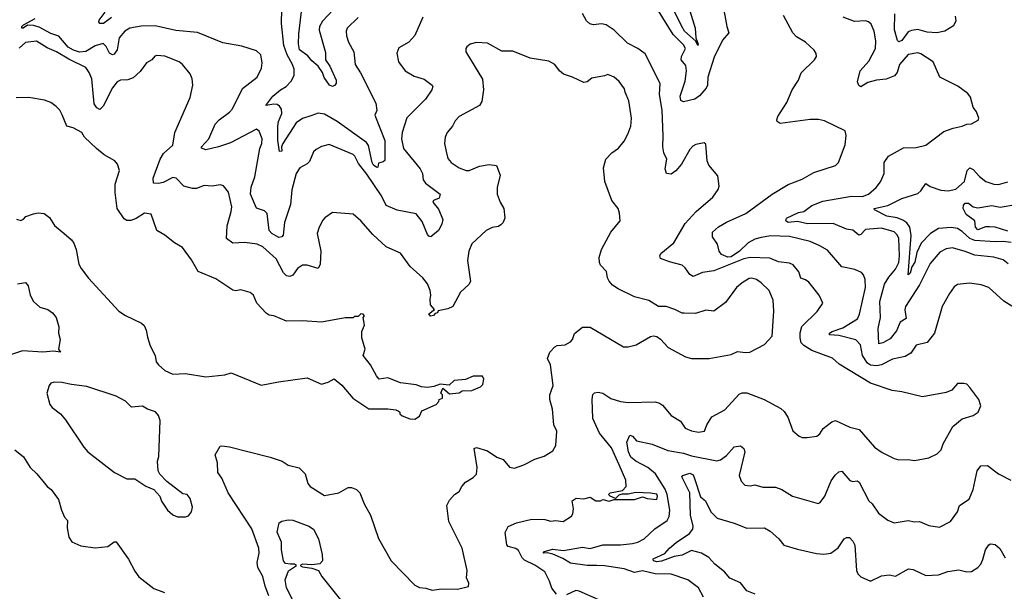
# Model space of a CAD drawing. Extents: x 1443846 to 1577407, y 839182 to 927291.
# Tile 193 of 256: x 1487488 to 1493712, y 895283 to 898898. Entities that reach past the tile are written whole.
import ezdxf

# ---------------------------------------------------------------- set-up
doc = ezdxf.new("R2010")
doc.units = 0

msp = doc.modelspace()

# ---------------------------------------------------------------- linework, layer by layer
at = {"layer": '0CON20XD'}
for points in [[(1491724.2, 898955), (1491757.5, 898845), (1491762.5, 898782.5), (1491777.4, 898742.6), (1491775, 898734.5), (1491762.5, 898762.5), (1491690.7, 898825), (1491670.3, 898860.3), (1491559.4, 899089.4)], [(1491931.4, 899005), (1491958, 898855), (1491971.2, 898815), (1491931.3, 898768.7), (1491878.1, 898661.9), (1491838.7, 898535), (1491835.4, 898485), (1491827.3, 898465), (1491785, 898416.4), (1491755, 898394.5), (1491685, 898378.8), (1491666.1, 898386.1), (1491662.5, 898415), (1491695, 898510), (1491701.9, 898575), (1491698.9, 898608.9), (1491668.2, 898645), (1491671.2, 898665), (1491696.8, 898715), (1491685, 898738.2), (1491619, 898805), (1491525, 898954.4)], [(1488067.8, 898912.2), (1488018, 898875), (1487995, 898874.3), (1487988, 898885), (1487990, 898895), (1488027.3, 898945)], [(1489628, 898912), (1489557.5, 898845), (1489551.4, 898825), (1489554.5, 898795), (1489565.6, 898755), (1489600, 898695), (1489609.5, 898615), (1489642.7, 898562.7), (1489739.8, 898369.8), (1489745.5, 898324.5), (1489733.8, 898295), (1489796.3, 898135), (1489795, 898007.5), (1489785, 897998.8), (1489755, 897991.2), (1489752.5, 897965), (1489745, 897962.5), (1489725, 897978.9), (1489717, 897995), (1489693.2, 898103.2), (1489680.9, 898120.9), (1489494.6, 898255), (1489415, 898301.2), (1489375, 898307.7), (1489329, 898291), (1489275, 898272.9), (1489234.6, 898245), (1489151.8, 898115), (1489143.8, 898095), (1489144.1, 898065.9), (1489130.8, 898065), (1489118.7, 898135), (1489119.4, 898225), (1489124.1, 898255), (1489144.3, 898305), (1489143.2, 898333.2), (1489131.2, 898351.2), (1489115, 898361.2), (1489095, 898363.8), (1489043.3, 898355), (1489088.5, 898415), (1489136.7, 898455), (1489172.2, 898475), (1489205, 898508.9), (1489222.7, 898545), (1489222, 898585), (1489212.2, 898615), (1489177.7, 898675), (1489158.3, 898735), (1489143.9, 898875), (1489144.4, 898965)], [(1489470.1, 898959.9), (1489401.1, 898888.9), (1489383.7, 898855), (1489381.5, 898831.5), (1489420.9, 898690.9), (1489421.8, 898645), (1489448.9, 898605), (1489487.9, 898515), (1489488.5, 898495), (1489478.7, 898481.3), (1489465, 898475.5), (1489446.9, 898485), (1489412.3, 898532.3), (1489402.9, 898565), (1489375, 898604), (1489335, 898638), (1489309.8, 898669.8), (1489257, 898707), (1489250.8, 898745), (1489251.5, 898808.5), (1489269.9, 898950.1)], [(1490881.2, 895265), (1490852.3, 895302.3), (1490837.8, 895347.8), (1490807.5, 895405), (1490745, 895448.9), (1490679.5, 895479.5), (1490664.5, 895495), (1490641.2, 895541.2), (1490625, 895552.7), (1490575.4, 895565.4), (1490566.2, 895576.2), (1490556.2, 895655), (1490575, 895692), (1490627.5, 895715), (1490725, 895740), (1490806.7, 895736.7), (1490845, 895725.6), (1490875, 895730), (1490922.5, 895725), (1490975, 895758.8), (1490985, 895772), (1490989.5, 895805), (1490981.1, 895855), (1491005, 895871.9), (1491055, 895868.1), (1491095, 895877.5), (1491130, 895855), (1491160, 895855), (1491175, 895862.5), (1491215, 895851.9), (1491245, 895862.5), (1491375, 895864.2), (1491425, 895880), (1491455, 895870), (1491515, 895864.4), (1491520, 895885), (1491515, 895897.3), (1491475, 895904.2), (1491383.3, 895906.7), (1491335, 895896.7), (1491295, 895897.5), (1491275, 895890), (1491255, 895870), (1491220, 895885), (1491210, 895895), (1491220, 895905), (1491298.8, 895921.2), (1491321.2, 895945), (1491320, 895985), (1491276.9, 896083.1), (1491229.4, 896189.4), (1491153.4, 896283.4), (1491111.8, 896375), (1491107.1, 896495), (1491111.7, 896528.3), (1491121.5, 896538.5), (1491145, 896541.5), (1491174.4, 896535.6), (1491225, 896502.3), (1491285, 896482.3), (1491335, 896476.5), (1491505, 896480.8), (1491533.2, 896473.2), (1491550.9, 896460.9), (1491605, 896395.7), (1491665, 896358), (1491695.5, 896315.5), (1491735, 896297.8), (1491778.7, 896288.7), (1491816.2, 896295), (1491831.1, 896335), (1491863.7, 896386.3), (1491945, 896431.4), (1492035, 896530), (1492055, 896538), (1492085, 896538.8), (1492193.8, 896495), (1492299.4, 896439.4), (1492320.5, 896420.5), (1492344.3, 896384.3), (1492375, 896297.5), (1492414.1, 896264.1), (1492435, 896256.2), (1492465, 896256.2), (1492527.5, 896265), (1492545, 896278.8), (1492567.1, 896312.9), (1492621.2, 896355), (1492645, 896362.2), (1492735, 896320), (1492795, 896305.8), (1492891.2, 896195), (1492940.7, 896160.7), (1493015, 896122), (1493045, 896114), (1493105, 896116.2), (1493145, 896110), (1493233.9, 896126.1), (1493287.3, 896152.7), (1493312.3, 896177.7), (1493326, 896215), (1493386, 896325), (1493445, 896373.3), (1493515, 896393.8), (1493547.5, 896415), (1493562.5, 896455), (1493550, 896495), (1493495, 896572.5), (1493475, 896592.5), (1493457, 896597), (1493415, 896596.7), (1493380, 896555), (1493345, 896539.2), (1493195, 896512.9), (1493065, 896544.4), (1493002.4, 896552.4), (1492865, 896600), (1492668.5, 896718.5), (1492625, 896757.8), (1492495, 896805.8), (1492445, 896837.3), (1492428.6, 896855), (1492421.6, 896885), (1492421.6, 896918.4), (1492432.9, 896957.1), (1492528.5, 897051.5), (1492565.6, 897105.6), (1492540.8, 897155), (1492477, 897237), (1492455, 897252.5), (1492425, 897262.5), (1492413.7, 897303.7), (1492377.9, 897347.9), (1492355, 897357.8), (1492285, 897366.4), (1492229.3, 897389.3), (1492104.8, 897394.8), (1492065.5, 897385), (1491875, 897309.2), (1491805, 897299.5), (1491745, 897273.3), (1491725, 897285.5), (1491695, 897329.4), (1491675.9, 897345.9), (1491595, 897366), (1491538.5, 897388.5), (1491533.8, 897405), (1491540, 897420), (1491623.4, 897486.6), (1491695, 897608.1), (1491765, 897685.8), (1491870, 897775), (1491903.3, 897825), (1491910, 897845), (1491900.7, 897910.7), (1491845, 897977.5), (1491833.3, 898005), (1491825, 898110), (1491815, 898120), (1491761.7, 898108.3), (1491742.3, 898097.7), (1491725, 898076.7), (1491670.8, 897985), (1491635, 897942), (1491605, 897920.8), (1491576.1, 897926.1), (1491567.5, 897955), (1491578.9, 898015), (1491560, 898055), (1491553.3, 898093.3), (1491556.4, 898163.6), (1491549.4, 898325), (1491532.2, 898425), (1491536.9, 898495), (1491441.5, 898681.5), (1491395, 898716.9), (1491329.9, 898749.9), (1491245, 898832.1), (1491195.8, 898865.8), (1491165, 898871.8), (1491115, 898865.4), (1491092.5, 898872.5), (1491071.8, 898891.8), (1491045, 898936.7)], [(1493400.3, 898920.3), (1493405, 898890), (1493390.3, 898859.7), (1493336.7, 898825), (1493285, 898815.4), (1493225, 898818.5), (1493165, 898835.5), (1493125, 898829.3), (1493105, 898820.9), (1493065, 898766.8), (1493045, 898757.1), (1493037.2, 898767.2), (1493017.9, 898835), (1493019.5, 898935)], [(1490035.3, 898914.7), (1489985, 898798), (1489948, 898755), (1489885, 898720), (1489872.7, 898687.3), (1489882.4, 898632.4), (1489923.8, 898575), (1489982, 898542), (1490045, 898521.4), (1490095.8, 898485), (1490099.2, 898475), (1490092.9, 898455), (1490052.9, 898395), (1489935, 898277.5), (1489904.7, 898185.3), (1489901.8, 898145), (1489914.2, 898084.3), (1490019.4, 897955), (1490033.1, 897925), (1490039.4, 897885), (1490052.2, 897865), (1490146, 897795), (1490139.7, 897770.3), (1490103.3, 897755), (1490098.8, 897745), (1490135, 897698.8), (1490162.2, 897635), (1490155.6, 897605), (1490135.8, 897565), (1490086.2, 897523.8), (1490075, 897528), (1490065, 897538.8), (1490032.2, 897622.2), (1489995, 897670), (1489875, 897694.4), (1489805, 897723.3), (1489774.7, 897785), (1489681.8, 897921.8), (1489628.7, 897988.7), (1489607.1, 898035), (1489595, 898046.2), (1489445, 898108.9), (1489395, 898095.6), (1489362.4, 898077.6), (1489345, 898063.3), (1489319.1, 898000.9), (1489305, 897986), (1489257.9, 897962.1), (1489235.5, 897925), (1489207.4, 897822.6), (1489200.3, 897729.7), (1489162, 897615), (1489154.2, 897535), (1489145, 897524.4), (1489125, 897520), (1489082.1, 897545), (1489065, 897564.5), (1489052.4, 897672.4), (1489035, 897690), (1488985, 897705.8), (1488946.7, 897795), (1488952, 897838), (1488974.5, 897905), (1489006.6, 898083.4), (1489017.9, 898115), (1489020.5, 898145), (1489002.7, 898192.7), (1488985, 898205.8), (1488820.6, 898119.4), (1488745, 898093.8), (1488665, 898075.8), (1488636.7, 898085), (1488638, 898095), (1488682.9, 898145), (1488723.6, 898236.4), (1488748.9, 898265), (1488815, 898313.8), (1488832.3, 898335), (1488897.2, 898462.8), (1488990, 898535), (1489017.4, 898592.6), (1489020.6, 898625), (1489012.5, 898675), (1488985, 898702), (1488891.2, 898731.2), (1488772.8, 898752.8), (1488612.7, 898817.3), (1488475, 898829.3), (1488345, 898859.1), (1488255, 898856.7), (1488185, 898843.7), (1488152, 898825), (1488116.9, 898783.1), (1488105, 898708), (1488085, 898680), (1488075, 898676.9), (1488055, 898687.1), (1488035, 898729.2), (1488015, 898746.9), (1487965, 898732.1), (1487905, 898697.6), (1487865, 898693.7), (1487827.9, 898705), (1487794.1, 898725), (1487734.8, 898794.8), (1487685, 898810.3), (1487610.2, 898850.2), (1487575, 898862.1), (1487536.9, 898863.1), (1487510, 898845), (1487500.8, 898845), (1487501.5, 898855), (1487512.2, 898865), (1487585, 898904.7)], [(1492834.5, 897205), (1492832.5, 897255), (1492821.2, 897285), (1492808.8, 897298.8), (1492767.5, 897317.5), (1492685, 897334.3), (1492595, 897440.8), (1492545, 897468.8), (1492485, 897495.4), (1492355, 897527.1), (1492235, 897530.7), (1492175, 897521.4), (1492135, 897509.5), (1492092.8, 897487.2), (1492038.9, 897435), (1491985, 897398), (1491965, 897395.8), (1491923.2, 897413.2), (1491908.5, 897435), (1491898.3, 897478.3), (1491866.7, 897525), (1491867.8, 897555), (1491905, 897588.8), (1491955, 897618), (1492078.5, 897671.5), (1492245, 897794.3), (1492345, 897855.5), (1492435, 897888.5), (1492508.2, 897931.8), (1492645, 897976), (1492664.2, 897995.8), (1492705, 898107.5), (1492713.1, 898165), (1492705.6, 898195.6), (1492575, 898258), (1492536.8, 898266.8), (1492485, 898266.5), (1492295, 898242.5), (1492276.7, 898255), (1492273.8, 898265), (1492280, 898285), (1492336.9, 898375), (1492370, 898455), (1492411.4, 898515), (1492428.5, 898561.5), (1492511.2, 898645), (1492523.8, 898665), (1492522, 898685), (1492510, 898705), (1492456.2, 898756.2), (1492399.3, 898789.3), (1492374.6, 898814.6), (1492315.5, 898925.5)], [(1493735.5, 897355), (1493705, 897379.6), (1493645, 897395.9), (1493525, 897407.8), (1493465, 897432.9), (1493385.3, 897455.3), (1493345, 897447.9), (1493305, 897427.3), (1493243.4, 897356.6), (1493175, 897221.4), (1493087.6, 897085), (1493082.8, 897062.8), (1493091.2, 897008.8), (1493053.3, 896985), (1493030, 896930), (1492991.1, 896878.9), (1492945, 896854), (1492918.6, 896848.6), (1492915.5, 896945), (1492930, 897015), (1492925.3, 897115), (1492955, 897225.6), (1492980.9, 897269.1), (1493025, 897319.6), (1493045, 897361.4), (1493049.4, 897405), (1493044.2, 897515), (1493035, 897538.2), (1493015, 897556.1), (1492935, 897579.1), (1492835, 897571.5), (1492805, 897539.4), (1492793.3, 897535), (1492755, 897566.5), (1492715, 897572.5), (1492629.7, 897609.7), (1492467.7, 897607.7), (1492405, 897621.1), (1492345, 897615.7), (1492330.8, 897625), (1492335, 897642.5), (1492411.9, 897678.1), (1492444.6, 897685.4), (1492495, 897723.3), (1492565, 897750.5), (1492745, 897781.2), (1492815, 897780.8), (1492854.4, 897795), (1492902.9, 897837.1), (1492928.3, 897871.7), (1492952.5, 897925), (1492952, 897995), (1492980.8, 898035), (1493075, 898087.5), (1493155, 898090.8), (1493216.7, 898105), (1493328.9, 898191.1), (1493387.7, 898212.3), (1493445.4, 898224.6), (1493475, 898238), (1493505, 898240), (1493547, 898263), (1493550, 898275), (1493536.7, 898315), (1493514.1, 898344.1), (1493497.9, 898407.9), (1493481.3, 898431.3), (1493417.6, 898477.6), (1493305, 898534.2), (1493261.3, 898631.3), (1493185, 898682.9), (1493165, 898689.2), (1493105, 898678.9), (1493050, 898615), (1493035.5, 898564.5), (1493017.4, 898542.6), (1492965, 898522.2), (1492905, 898515.3), (1492850.1, 898499.9), (1492805, 898474.4), (1492791.4, 898481.4), (1492783.9, 898505), (1492800.6, 898575), (1492855.5, 898635), (1492897.8, 898715), (1492900, 898765), (1492889.1, 898825), (1492870, 898870), (1492854.4, 898884.4)], [(1492854.4, 898884.4), (1492835, 898890.8), (1492765, 898886), (1492693.6, 898913.6)], [(1488955, 895678), (1488806.3, 895906.3), (1488765, 895997.5), (1488740, 896035), (1488738.8, 896095), (1488723.9, 896146.1), (1488755, 896200), (1488765, 896202.5), (1488815, 896196.7), (1489071.2, 896131.2), (1489147.5, 896105), (1489185, 896080), (1489254, 896064), (1489292.9, 896025), (1489310, 895965), (1489324.2, 895945), (1489415, 895888.8), (1489505, 895906), (1489565, 895938.8), (1489585, 895938.8), (1489617.7, 895927.7), (1489638.8, 895905), (1489665.8, 895835), (1489704.4, 895764.4), (1489755.8, 895615.8), (1489836, 895475), (1489985, 895322.5), (1490015, 895307.5), (1490055, 895303.3), (1490095, 895290), (1490155, 895298.8), (1490255, 895296.7), (1490325, 895312.5), (1490326.2, 895335), (1490313, 895367), (1490316.2, 895415), (1490285.7, 895555), (1490201.4, 895725), (1490188, 895825), (1490205, 895860), (1490236.7, 895895), (1490266.7, 895915), (1490282, 895945), (1490306.4, 895973.6), (1490355, 896002.5), (1490375, 896023.8), (1490380, 896065), (1490360, 896185), (1490375, 896191.4), (1490445, 896171.5), (1490505, 896131.4), (1490545, 896115.8), (1490585, 896068), (1490615, 896062.5), (1490675, 896082), (1490745, 896118.8), (1490803, 896137), (1490857.9, 896172.1), (1490876.2, 896205), (1490884.2, 896295), (1490864.3, 896335), (1490855.6, 896435), (1490838, 896495), (1490839.2, 896525), (1490860.5, 896585), (1490844.3, 896714.3), (1490824, 896756), (1490838.8, 896795), (1490871.2, 896828.8), (1490885, 896837.1), (1490935, 896842.5), (1490970.3, 896859.7), (1490982, 896875), (1490995.9, 896914.1), (1491045, 896953.3), (1491095, 896952.5), (1491305, 896828.8), (1491335, 896828), (1491385, 896842), (1491475, 896893.8), (1491495, 896898), (1491515, 896893.8), (1491538.3, 896878.3), (1491586.7, 896825), (1491696.6, 896766.6), (1491735, 896754.5), (1491845.5, 896754.5), (1491985, 896780), (1492025, 896799.2), (1492075, 896792.5), (1492104.2, 896795.8), (1492195, 896843.3), (1492244.3, 896895.7), (1492255.4, 897055), (1492250.4, 897125), (1492225.7, 897185.7), (1492175, 897234.3), (1492145, 897254.4), (1492115, 897262.9), (1492098.8, 897261.2), (1492055, 897234), (1492020, 897205), (1491949.7, 897110.3), (1491875, 897054.3), (1491825, 897060.8), (1491760.7, 897039.3), (1491687.7, 897042.3), (1491675, 897041.2), (1491630, 897065), (1491575, 897084.2), (1491525, 897084.2), (1491465, 897122), (1491375, 897146), (1491270, 897195), (1491235, 897220), (1491214.4, 897244.4), (1491204, 897265), (1491198, 897305), (1491159.2, 897345), (1491152.1, 897362.1), (1491150, 897395), (1491166, 897445), (1491225.6, 897554.4), (1491283, 897627), (1491280, 897675), (1491271.2, 897705), (1491232, 897755), (1491185.7, 897875), (1491178.3, 897961.7), (1491192, 898015), (1491231.2, 898055), (1491273.8, 898085), (1491309.3, 898130.7), (1491333.1, 898175), (1491350.5, 898225), (1491354.5, 898275), (1491338.1, 898385), (1491315, 898440), (1491310.3, 898460.3), (1491277.6, 898507.6), (1491245.5, 898535.5), (1491205, 898552.5), (1491185, 898542.5), (1491105, 898527.5), (1491075.9, 898504.1), (1491055, 898501.2), (1490982.5, 898535), (1490925, 898554), (1490900, 898575), (1490870, 898615), (1490832.5, 898635), (1490715, 898655.6), (1490605, 898700), (1490535, 898700), (1490445, 898748.8), (1490375, 898753.3), (1490335, 898742.5), (1490313.9, 898726.1), (1490307.5, 898715), (1490307.5, 898695), (1490412.5, 898522.5), (1490418.9, 898455), (1490408.7, 898381.3), (1490395, 898356), (1490266.7, 898285), (1490241.3, 898258.7), (1490224.4, 898225.6), (1490190.8, 898185), (1490177.1, 898155), (1490172.9, 898115), (1490184.4, 898064.4), (1490195, 898020), (1490215, 897995.8), (1490265, 897962), (1490310, 897945), (1490330, 897945), (1490395, 897972), (1490455, 897983.3), (1490502.5, 897975), (1490525.6, 897915.6), (1490506.8, 897836.8), (1490506.4, 897795), (1490524.4, 897745), (1490548.9, 897705), (1490555.5, 897645), (1490543.7, 897616.3), (1490529.3, 897600.7), (1490515, 897590.8), (1490475, 897584), (1490435.6, 897564.4), (1490345, 897480), (1490326, 897435), (1490319.2, 897375), (1490337, 897243), (1490327.6, 897222.4), (1490274.4, 897175), (1490225, 897083.3), (1490195, 897068.8), (1490133.3, 897056.7), (1490130, 897045), (1490115, 897040), (1490103.6, 897026.4), (1490085, 897023.8), (1490075, 897037.5), (1490110, 897065), (1490084.6, 897094.6), (1490082.6, 897127.4), (1490087.3, 897155), (1490082.9, 897185), (1490066.6, 897226.6), (1490037.1, 897265), (1489956.8, 897336.8), (1489895, 897421.2), (1489805, 897461.4), (1489720, 897540), (1489645, 897626.2), (1489595, 897667.5), (1489465, 897678.8), (1489416.2, 897645), (1489405, 897630), (1489380.8, 897585), (1489368.6, 897545), (1489391.2, 897435), (1489387.8, 897352.2), (1489375, 897324.3), (1489305, 897345.6), (1489275, 897345.8), (1489245, 897324.2), (1489215, 897283.1), (1489195, 897274.3), (1489175, 897277.1), (1489155, 897297.5), (1489109.1, 897385), (1489025, 897462.1), (1488988, 897478), (1488911.7, 897488.3), (1488835, 897484.5), (1488795.7, 897515), (1488800, 897595), (1488825.3, 897685), (1488828, 897715), (1488807.6, 897807.6), (1488777, 897847), (1488755, 897854.2), (1488705, 897845.7), (1488655, 897849.4), (1488605, 897831.3), (1488579.6, 897829.6), (1488525, 897845.6), (1488477.5, 897895), (1488455, 897900.5), (1488395, 897867.5), (1488365, 897861.8), (1488333.8, 897865), (1488332.5, 897895), (1488375.4, 898015), (1488397.7, 898052.3), (1488456.4, 898105), (1488467.8, 898185), (1488564.5, 898405.5), (1488583.1, 898485), (1488578.6, 898525), (1488565, 898556.2), (1488518, 898615), (1488495, 898631.4), (1488405, 898667.1), (1488355, 898671.2), (1488342.5, 898667.5), (1488323.8, 898645), (1488289.2, 898625), (1488250.2, 898569.8), (1488205, 898530.6), (1488171.7, 898518.3), (1488125, 898514.6), (1488105, 898504.4), (1488075, 898466.9), (1488015, 898350.8), (1487995, 898330.8), (1487975, 898340.8), (1487959.1, 898365), (1487943.1, 898525), (1487926.5, 898565), (1487905, 898596.2), (1487798.2, 898648.2), (1487720, 898695), (1487660.7, 898720.7), (1487595, 898761.5), (1487525, 898754.4), (1487485, 898718.1)], [(1487467, 897637), (1487495, 897627.5), (1487513, 897637), (1487526.7, 897653.3), (1487575, 897671.2), (1487605, 897676.2), (1487642.3, 897672.3), (1487676.8, 897646.8), (1487707.4, 897597.4), (1487769.2, 897545), (1487816, 897506), (1487830.6, 897485), (1487845.5, 897445), (1487862.4, 897352.4), (1487875.8, 897325), (1487922.6, 897262.6), (1488114.6, 897054.6), (1488156.3, 897026.3), (1488257.9, 896977.9), (1488274.4, 896964.4), (1488288, 896935), (1488295, 896890), (1488313.3, 896835), (1488343.3, 896775), (1488350, 896735), (1488364.3, 896714.3), (1488405, 896678.8), (1488456.4, 896656.4), (1488535, 896660), (1488665, 896640), (1488785, 896651.2), (1488825, 896664.3), (1489015, 896586.7), (1489123, 896607), (1489305, 896633.8), (1489395, 896593.3), (1489437.5, 896605), (1489475, 896626.2), (1489525, 896586.7), (1489594.1, 896504.1), (1489695, 896437.5), (1489815, 896436.2), (1489865, 896430), (1489880, 896425), (1489890, 896415), (1489890, 896405), (1489905, 896392.5), (1489955, 896373.3), (1489985, 896372.5), (1490015, 896390), (1490030, 896425), (1490120, 896465), (1490137, 896483), (1490140, 896495), (1490160, 896505), (1490160, 896525), (1490150, 896535), (1490163, 896567), (1490205, 896532.5), (1490265, 896537.5), (1490285, 896550), (1490345, 896552.5), (1490400, 896575), (1490415, 896590), (1490422.5, 896625), (1490413, 896643), (1490355, 896642.5), (1490305, 896622.5), (1490235, 896616.2), (1490203, 896587), (1490145, 896592.5), (1490105, 896577.5), (1490065, 896572.5), (1490027, 896577), (1489995, 896588.8), (1489895, 896602), (1489815, 896633.3), (1489760, 896625), (1489742.5, 896645), (1489706.1, 896716.1), (1489660, 896775), (1489672.5, 896815), (1489650, 896885), (1489650, 896925), (1489666.7, 896965), (1489660, 897015), (1489667.5, 897025), (1489660, 897035), (1489645, 897037.5), (1489628.3, 897021.7), (1489605, 897020), (1489595, 897012.5), (1489545, 897013.3), (1489395, 896986), (1489275, 896994.3), (1489175, 896990.5), (1489095, 897026), (1489065, 897029.2), (1489045, 897042), (1488986.2, 897105), (1488966.7, 897155), (1488945, 897173.3), (1488885, 897190), (1488855, 897184.2), (1488835, 897188), (1488728.3, 897258.3), (1488616.4, 897306.4), (1488575, 897380), (1488517.7, 897457.7), (1488465.9, 897485.9), (1488405, 897536), (1488355, 897563.8), (1488319.1, 897669.1), (1488277.5, 897675), (1488225, 897641.4), (1488190.9, 897629.1), (1488165, 897628.6), (1488148.7, 897638.7), (1488105, 897703.3), (1488091.5, 897805), (1488091.3, 897858.7), (1488117.8, 897945), (1488105.8, 897985), (1488088.8, 898005), (1488022.9, 898042.9), (1487972.4, 898082.4), (1487898, 898155), (1487881.2, 898185), (1487825, 898214.3), (1487786.2, 898225), (1487756.8, 898296.8), (1487741.2, 898325), (1487718.8, 898348.8), (1487684.2, 898374.2), (1487645, 898389.2), (1487545, 898405.7), (1487465, 898403.8)], [(1493755, 897489.7), (1493705.7, 897495.7), (1493655, 897492.8), (1493525, 897501.6), (1493494.3, 897514.3), (1493445, 897559), (1493415, 897577.6), (1493375, 897583.5), (1493295, 897577), (1493245.8, 897545), (1493187, 897485), (1493158.8, 897425), (1493145.6, 897365), (1493126.9, 897335), (1493115.9, 897295), (1493104.5, 897284.5), (1493123.3, 897533.3), (1493115.2, 897585.2), (1493095, 897614.1), (1493070.8, 897630.8), (1493035.2, 897645.2), (1492968.9, 897655), (1492890.8, 897695), (1492889.2, 897705), (1492975, 897723.1), (1493065, 897766.2), (1493165, 897798.9), (1493184.1, 897815.9), (1493215, 897862.5), (1493243.3, 897843.3), (1493310.8, 897820.8), (1493356.3, 897816.3), (1493405, 897826), (1493459.5, 897875), (1493477.5, 897945), (1493495, 897961.9), (1493515, 897950.5), (1493555, 897905.6), (1493595, 897874.4), (1493645, 897857.8), (1493675, 897856.7), (1493735, 897873.1)], [(1493735, 897560.4), (1493655, 897585.7), (1493618.7, 897588.7), (1493592.9, 897587.1), (1493545, 897568.1), (1493528.9, 897585), (1493525.4, 897625.4), (1493470.6, 897665), (1493451.9, 897705), (1493453.8, 897725), (1493465, 897736.9), (1493485, 897738.5), (1493514.8, 897714.8), (1493545, 897707.5), (1493632.9, 897722.9), (1493685, 897712.2), (1493785, 897729.2)], [(1487475, 897227.1), (1487525.5, 897235.5), (1487541.2, 897215), (1487554, 897155), (1487575.7, 897115), (1487615, 897080.6), (1487666, 897065), (1487695, 897044.2), (1487718.6, 897015), (1487736, 896955), (1487733.8, 896915), (1487743.3, 896875), (1487732.5, 896815), (1487746.2, 896795), (1487702.3, 896802.3), (1487635, 896796.1), (1487505, 896802.7), (1487378.5, 896761.5)], [(1493792.9, 897065), (1493708.8, 897118.8), (1493613.9, 897203.9), (1493565, 897222.2), (1493491.4, 897231.4), (1493415, 897222.5), (1493395, 897208), (1493365, 897166.2), (1493319.2, 897085), (1493270.8, 896915), (1493225, 896855.8), (1493155, 896838.6), (1493121.2, 896788.8), (1493085, 896766.9), (1493005, 896751.1), (1492934.8, 896715.2), (1492905, 896709.3), (1492865, 896713.5), (1492846.7, 896726.7), (1492814.8, 896775), (1492802.3, 896842.3), (1492773, 896873), (1492665, 896900.2), (1492607.1, 896905), (1492607.9, 896915), (1492622.7, 896925), (1492691.2, 896948.8), (1492784.2, 897005.8), (1492797.2, 897035), (1492834.5, 897205)], [(1488535, 895753.3), (1488555, 895760), (1488573.8, 895785), (1488580, 895815), (1488565, 895870), (1488546.7, 895895), (1488519.5, 895899.5), (1488418.3, 895978.3), (1488374.4, 896024.4), (1488364, 896045), (1488359.2, 896105), (1488368, 896135), (1488376.1, 896363.9), (1488365.7, 896395.7), (1488347.3, 896417.3), (1488295, 896434.2), (1488265, 896453.8), (1488195, 896447.5), (1488155.8, 896485.8), (1488096.9, 896516.9), (1487912.7, 896577.3), (1487815, 896590), (1487755, 896604.4), (1487705, 896605.6), (1487685, 896599.2), (1487674.2, 896585), (1487658.8, 896535), (1487678.8, 896465), (1487693.3, 896445), (1487746.2, 896405), (1487777.9, 896367.9), (1487893.4, 896193.4), (1487918.8, 896165), (1488087.5, 896035), (1488165, 895993.3), (1488215, 895993.8), (1488285, 895946.7), (1488335, 895927.5), (1488374.1, 895884.1), (1488385, 895852.5), (1488422.5, 895795), (1488456.4, 895766.4), (1488485, 895753.3), (1488535, 895753.3)], [(1491810, 895245), (1491779.2, 895305), (1491711.2, 895355), (1491605, 895391.1), (1491505, 895393.8), (1491425, 895412), (1491375, 895400.8), (1491308.8, 895425), (1491185, 895444.8), (1491135, 895446), (1491075, 895445.5), (1490970.2, 895460.2), (1490920.2, 895490.2), (1490857, 895517), (1490824, 895526), (1490797.5, 895525), (1490805, 895535.5), (1490855, 895549.7), (1490925, 895541.8), (1491045, 895562.9), (1491095, 895552.7), (1491175, 895576.5), (1491285, 895576.9), (1491361.2, 895585), (1491395.7, 895594.3), (1491435.6, 895615), (1491502.5, 895677.5), (1491579.8, 895730.2), (1491593.7, 895756.3), (1491598.1, 895795), (1491580.8, 895895), (1491569, 895929), (1491506.9, 896025), (1491457.7, 896065), (1491383.1, 896105), (1491350.6, 896130.6), (1491335.7, 896165), (1491325.2, 896225), (1491345, 896271.2), (1491361.2, 896265), (1491386.7, 896235), (1491485, 896212.7), (1491585, 896172.4), (1491685, 896156.7), (1491735, 896139.8), (1491895, 896108.9), (1491918, 896115), (1491955, 896141.9), (1492005, 896195.8), (1492045, 896202.5), (1492066.4, 896186.4), (1492071.9, 896165), (1492035.5, 896015), (1492049.5, 895979.5), (1492071.2, 895955), (1492105, 895949.4), (1492135.6, 895955.6), (1492185, 895941.4), (1492265, 895942.2), (1492305, 895926.9), (1492373.3, 895885), (1492535, 895838), (1492548, 895845), (1492576.9, 895885), (1492617.8, 895982.2), (1492642, 896018), (1492665, 896037.5), (1492685, 896042), (1492735, 895984.4), (1492755, 895978.1), (1492781.3, 895981.3), (1492793.8, 895973.8), (1492854.6, 895854.6), (1492876, 895835), (1492917.3, 895777.3), (1492975, 895733.3), (1493016.1, 895716.1), (1493105, 895730), (1493145, 895721.2), (1493175, 895724.2), (1493235, 895699.2), (1493301.7, 895688.3), (1493372, 895725), (1493415.8, 895785), (1493429.2, 895825), (1493488.8, 895865), (1493514.2, 895925.8), (1493540, 896045), (1493563.4, 896076.6), (1493605, 896078), (1493676.2, 896025), (1493753.8, 895986.2)], [(1487458.1, 896178.1), (1487512.4, 896132.4), (1487554, 896065), (1487597.1, 896025), (1487645, 895966), (1487662, 895945), (1487687.4, 895927.4), (1487732.6, 895862.6), (1487751.8, 895795), (1487772.2, 895752.2), (1487790.3, 895730.3), (1487788.6, 895685), (1487798.8, 895625), (1487816.7, 895595), (1487875, 895570), (1487965, 895557.5), (1488045, 895566.2), (1488084.1, 895595.9), (1488097.5, 895595), (1488176.6, 895486.6), (1488215, 895410), (1488242, 895375), (1488335, 895300), (1488402.5, 895275)], [(1492137.1, 895265), (1492085.3, 895285.3), (1492045, 895335.4), (1491976.9, 895365), (1491942.2, 895405), (1491882.2, 895455), (1491845, 895495.6), (1491797.1, 895525), (1491735, 895541.1), (1491675, 895511.8), (1491625, 895503.6), (1491545, 895473.9), (1491515, 895469.6), (1491494.5, 895475), (1491492.1, 895487.9), (1491565, 895520.9), (1491594.8, 895555.2), (1491638.6, 895591.4), (1491722.4, 895647.6), (1491742.5, 895675), (1491745.9, 895695), (1491728.6, 895765), (1491723.6, 895905), (1491674, 896006), (1491680, 896015), (1491725, 896029.5), (1491745, 896018.6), (1491754.3, 895995.7), (1491790.6, 895880.6), (1491823.3, 895855), (1491857.5, 895785), (1491896, 895745), (1492005, 895712.9), (1492085, 895681.8), (1492195.8, 895684.2), (1492232.8, 895662.8), (1492285.6, 895615), (1492318, 895575), (1492405, 895548.4), (1492525, 895522.5), (1492571.3, 895518.7), (1492615.3, 895524.7), (1492661.7, 895558.3), (1492698.8, 895615), (1492715, 895624), (1492732.3, 895622.3), (1492755, 895600), (1492766.7, 895575), (1492777.1, 895415), (1492785, 895393.3), (1492805, 895373.3), (1492865, 895346.2), (1492935, 895380.8), (1492985, 895387.5), (1493025, 895379.2), (1493105.7, 895425.7), (1493135, 895420), (1493215, 895381.9), (1493295, 895387.8), (1493355, 895408.1), (1493425, 895417.8), (1493475, 895405.6), (1493505, 895408.6), (1493545, 895434.3), (1493562.9, 895455), (1493576.7, 895483.3), (1493593.5, 895545), (1493613.2, 895576.8), (1493625, 895583.8), (1493655, 895578.8), (1493683.3, 895553.3), (1493717.1, 895495)], [(1489274.7, 895105), (1489174.7, 895304.7), (1489166.9, 895355), (1489187.5, 895412.5), (1489238.6, 895445), (1489225, 895453.8), (1489200, 895455), (1489167.6, 895457.6), (1489155.6, 895475), (1489143.4, 895545), (1489143.4, 895593.4), (1489115, 895657.5), (1489127.5, 895715), (1489144, 895726), (1489185.7, 895734.3), (1489215, 895732.5), (1489315, 895695.3), (1489345, 895676), (1489376.3, 895615), (1489400.8, 895515), (1489402.6, 895475), (1489385, 895457.5), (1489335, 895450.7), (1489276.3, 895453.7), (1489261.4, 895445), (1489275, 895436.5), (1489335, 895430), (1489376.9, 895415), (1489397, 895377), (1489525, 895217.5)], [(1489062.3, 895255), (1489038.9, 895315), (1489025, 895376), (1488993, 895433), (1488990, 895465), (1489002.2, 895525), (1489000.5, 895555), (1488955, 895678)], [(1491273.3, 895175), (1491025, 895284), (1491002.7, 895287.3), (1490945, 895259.5)]]:
    msp.add_lwpolyline(points, dxfattribs=at)

doc.saveas('drawing.dxf')
